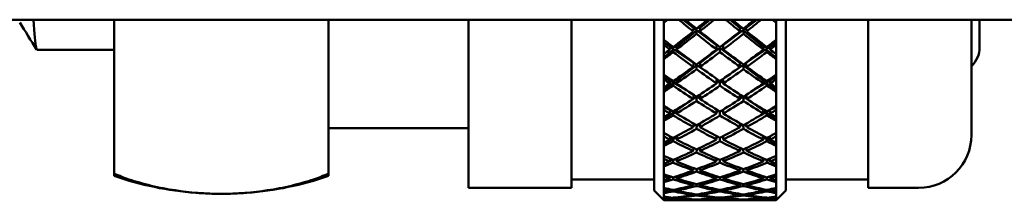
# Model space of a CAD drawing. Header units: inches. Extents: x 1 to 203, y 4 to 128.
# Tile 36 of 47: x 99.955 to 101.448, y 103.073 to 103.347. Entities that reach past the tile are written whole.
import ezdxf

# ---------------------------------------------------------------- set-up
doc = ezdxf.new("R2010")
doc.units = ezdxf.units.IN
doc.header["$LTSCALE"] = 6
doc.header["$MEASUREMENT"] = 0
doc.layers.add('Visible (ANSI)', color=7, linetype='Continuous', lineweight=50)

msp = doc.modelspace()

# ---------------------------------------------------------------- linework, layer by layer
at = {"layer": 'Visible (ANSI)'}
for p, q in [((102.1121, 103.3472), (99.645, 103.3472)), ((100.0983, 103.1137), (100.0983, 103.3472)), ((100.4233, 103.3472), (100.4233, 103.1137)), ((100.6358, 103.0922), (100.6358, 103.3472)), ((100.792, 103.0922), (100.792, 103.3472)), ((100.917, 103.0885), (100.917, 103.3472)), ((100.9352, 103.3472), (100.932, 103.3444)), ((100.932, 103.3472), (100.932, 103.3426)), ((100.932, 103.3426), (100.932, 103.3167)), ((100.977, 103.3351), (100.961, 103.3472)), ((100.977, 103.3351), (100.9783, 103.3361)), ((101.0017, 103.3472), (100.987, 103.3351)), ((101.047, 103.3351), (101.0323, 103.3472)), ((101.0557, 103.3361), (101.057, 103.3351)), ((101.073, 103.3472), (101.057, 103.3351)), ((101.102, 103.3444), (101.0988, 103.3472)), ((101.102, 103.3426), (101.102, 103.3472)), ((101.102, 103.3167), (101.102, 103.3426)), ((101.117, 103.3472), (101.117, 103.0885)), ((101.242, 103.0922), (101.242, 103.3472)), ((101.3983, 103.3472), (101.3983, 103.1722)), ((101.4108, 103.3472), (101.4108, 103.3056)), ((100.9819, 103.3309), (100.9517, 103.306)), ((100.9765, 103.3296), (100.977, 103.3351)), ((101.012, 103.3085), (100.977, 103.3351)), ((100.977, 103.3351), (100.9819, 103.3309)), ((100.9795, 103.3351), (100.977, 103.3351)), ((100.9819, 103.3309), (100.9815, 103.3256)), ((100.987, 103.3351), (100.9834, 103.3351)), ((100.9865, 103.3296), (100.987, 103.3351)), ((101.057, 103.3351), (101.022, 103.3085)), ((101.0506, 103.3351), (101.047, 103.3351)), ((101.047, 103.3351), (101.0475, 103.3296)), ((101.0521, 103.3309), (101.057, 103.3351)), ((101.0823, 103.306), (101.0521, 103.3309)), ((101.0525, 103.3256), (101.0521, 103.3309)), ((101.057, 103.3351), (101.0545, 103.3351)), ((101.057, 103.3351), (101.0575, 103.3296)), ((100.932, 103.3167), (100.932, 103.3089)), ((100.9417, 103.306), (100.932, 103.3127)), ((100.932, 103.3089), (100.932, 103.2951)), ((100.941, 103.302), (100.9417, 103.306)), ((100.9417, 103.306), (100.9438, 103.3075)), ((100.977, 103.2819), (100.9417, 103.306)), ((100.9417, 103.306), (100.9467, 103.3018)), ((100.9458, 103.306), (100.9417, 103.306)), ((100.9517, 103.306), (100.9463, 103.306)), ((100.951, 103.302), (100.9517, 103.306)), ((101.012, 103.302), (101.012, 103.3085)), ((101.022, 103.3085), (101.022, 103.302)), ((101.0923, 103.306), (101.057, 103.2819)), ((101.0823, 103.306), (101.083, 103.302)), ((101.0877, 103.306), (101.0823, 103.306)), ((101.0873, 103.3018), (101.0923, 103.306)), ((101.0923, 103.306), (101.0882, 103.306)), ((101.0902, 103.3075), (101.0923, 103.306)), ((101.102, 103.3127), (101.0923, 103.306)), ((101.0923, 103.306), (101.093, 103.302)), ((101.102, 103.3089), (101.102, 103.3167)), ((101.102, 103.2951), (101.102, 103.3089)), ((99.9811, 103.3016), (100.0983, 103.3016)), ((100.9467, 103.3018), (100.932, 103.2898)), ((100.932, 103.2951), (100.932, 103.2876)), ((100.9467, 103.3018), (100.946, 103.2982)), ((101.017, 103.3047), (100.987, 103.2819)), ((101.017, 103.2982), (101.017, 103.3047)), ((101.047, 103.2819), (101.017, 103.3047)), ((101.088, 103.2982), (101.0873, 103.3018)), ((101.102, 103.2898), (101.0873, 103.3018)), ((101.102, 103.2876), (101.102, 103.2951)), ((100.932, 103.2876), (100.932, 103.264)), ((100.9819, 103.2781), (100.9517, 103.2552)), ((100.9765, 103.2757), (100.977, 103.2819)), ((100.977, 103.2819), (100.9774, 103.2822)), ((100.9931, 103.2709), (100.977, 103.2819)), ((100.977, 103.2819), (100.9819, 103.2781)), ((100.9779, 103.2819), (100.977, 103.2819)), ((100.9819, 103.2781), (100.9815, 103.2721)), ((100.987, 103.2819), (100.9851, 103.2819)), ((100.9865, 103.2757), (100.987, 103.2819)), ((101.057, 103.2819), (101.0409, 103.2709)), ((101.0489, 103.2819), (101.047, 103.2819)), ((101.047, 103.2819), (101.0475, 103.2757)), ((101.0521, 103.2781), (101.057, 103.2819)), ((101.0823, 103.2552), (101.0521, 103.2781)), ((101.0525, 103.2721), (101.0521, 103.2781)), ((101.057, 103.2819), (101.0561, 103.2819)), ((101.0566, 103.2822), (101.057, 103.2819)), ((101.057, 103.2819), (101.0575, 103.2757)), ((101.102, 103.264), (101.102, 103.2876)), ((100.932, 103.264), (100.932, 103.2569)), ((100.9417, 103.2552), (100.932, 103.261)), ((101.102, 103.261), (101.0923, 103.2552)), ((101.102, 103.2569), (101.102, 103.264)), ((100.932, 103.2569), (100.932, 103.2445)), ((100.9467, 103.2514), (100.932, 103.2402)), ((100.941, 103.2507), (100.9417, 103.2552)), ((100.9417, 103.2552), (100.9432, 103.2561)), ((100.9649, 103.2413), (100.9417, 103.2552)), ((100.9417, 103.2552), (100.9467, 103.2514)), ((100.9445, 103.2552), (100.9417, 103.2552)), ((100.9467, 103.2514), (100.946, 103.2473)), ((100.9517, 103.2552), (100.9476, 103.2552)), ((100.951, 103.2507), (100.9517, 103.2552)), ((101.012, 103.2507), (101.012, 103.2576)), ((101.0167, 103.2543), (101.012, 103.2511)), ((101.017, 103.2473), (101.017, 103.2541)), ((101.022, 103.2511), (101.0173, 103.2543)), ((101.022, 103.2576), (101.022, 103.2507)), ((101.0923, 103.2552), (101.0691, 103.2413)), ((101.0823, 103.2552), (101.083, 103.2507)), ((101.0864, 103.2552), (101.0823, 103.2552)), ((101.0873, 103.2514), (101.0923, 103.2552)), ((101.088, 103.2473), (101.0873, 103.2514)), ((101.102, 103.2402), (101.0873, 103.2514)), ((101.0923, 103.2552), (101.0895, 103.2552)), ((101.0908, 103.2561), (101.0923, 103.2552)), ((101.0923, 103.2552), (101.093, 103.2507)), ((101.102, 103.2445), (101.102, 103.2569)), ((100.932, 103.2445), (100.932, 103.2378)), ((100.932, 103.2378), (100.932, 103.2167)), ((100.9765, 103.2271), (100.9769, 103.2333)), ((100.9865, 103.2271), (100.987, 103.2339)), ((101.047, 103.2339), (101.0475, 103.2271)), ((101.0571, 103.2333), (101.0575, 103.2271)), ((101.102, 103.2378), (101.102, 103.2445)), ((101.102, 103.2167), (101.102, 103.2378)), ((100.932, 103.2167), (100.932, 103.2105)), ((100.9819, 103.2306), (100.9517, 103.2099)), ((100.9819, 103.2306), (100.9815, 103.2239)), ((100.9819, 103.2306), (100.9819, 103.2306)), ((100.9866, 103.2283), (100.9823, 103.2308)), ((101.0517, 103.2308), (101.0474, 103.2283)), ((101.0823, 103.2099), (101.0521, 103.2306)), ((101.0525, 103.2239), (101.0521, 103.2306)), ((101.0521, 103.2306), (101.0521, 103.2306)), ((101.102, 103.2105), (101.102, 103.2167)), ((100.9417, 103.2099), (100.932, 103.2149)), ((100.932, 103.2105), (100.932, 103.1996)), ((100.9467, 103.2065), (100.932, 103.1965)), ((100.941, 103.205), (100.9417, 103.2099)), ((100.9417, 103.2099), (100.9424, 103.2103)), ((100.9511, 103.2052), (100.9417, 103.2099)), ((100.9417, 103.2099), (100.9467, 103.2065)), ((100.9429, 103.2099), (100.9417, 103.2099)), ((100.9467, 103.2065), (100.946, 103.202)), ((100.9517, 103.2099), (100.9492, 103.2099)), ((100.951, 103.205), (100.9517, 103.2099)), ((101.012, 103.205), (101.012, 103.2111)), ((101.0154, 103.209), (101.012, 103.207)), ((101.017, 103.202), (101.017, 103.208)), ((101.022, 103.207), (101.0186, 103.209)), ((101.022, 103.2111), (101.022, 103.205)), ((101.0823, 103.2099), (101.083, 103.205)), ((101.0848, 103.2099), (101.0823, 103.2099)), ((101.0923, 103.2099), (101.0829, 103.2052)), ((101.0873, 103.2065), (101.0923, 103.2099)), ((101.088, 103.202), (101.0873, 103.2065)), ((101.102, 103.1965), (101.0873, 103.2065)), ((101.0923, 103.2099), (101.0911, 103.2099)), ((101.0916, 103.2103), (101.0923, 103.2099)), ((101.102, 103.2149), (101.0923, 103.2099)), ((101.0923, 103.2099), (101.093, 103.205)), ((101.102, 103.1996), (101.102, 103.2105)), ((100.932, 103.1996), (100.932, 103.1937)), ((100.932, 103.1937), (100.932, 103.1755)), ((100.9765, 103.1844), (100.9768, 103.1899)), ((100.9803, 103.1879), (100.9766, 103.1857)), ((100.9818, 103.1874), (100.9815, 103.1817)), ((100.9866, 103.187), (100.9837, 103.1885)), ((100.9865, 103.1844), (100.9869, 103.1903)), ((101.0471, 103.1903), (101.0475, 103.1844)), ((101.0503, 103.1885), (101.0474, 103.187)), ((101.0525, 103.1817), (101.0522, 103.1874)), ((101.0574, 103.1857), (101.0537, 103.1879)), ((101.0572, 103.1899), (101.0575, 103.1844)), ((101.102, 103.1937), (101.102, 103.1996)), ((101.102, 103.1755), (101.102, 103.1937)), ((100.4233, 103.1828), (100.6358, 103.1828)), ((100.932, 103.1755), (100.932, 103.1702)), ((100.9376, 103.1725), (100.932, 103.1748)), ((100.9549, 103.1727), (100.9517, 103.1708)), ((101.0823, 103.1708), (101.0791, 103.1727)), ((101.102, 103.1748), (101.0964, 103.1725)), ((101.102, 103.1702), (101.102, 103.1755)), ((100.932, 103.1702), (100.932, 103.1609)), ((100.9467, 103.1677), (100.932, 103.1589)), ((100.932, 103.1609), (100.932, 103.1559)), ((100.941, 103.1655), (100.9417, 103.1703)), ((100.9467, 103.1677), (100.946, 103.1629)), ((100.9461, 103.1681), (100.9467, 103.1677)), ((100.9512, 103.1668), (100.9471, 103.1686)), ((100.951, 103.1655), (100.9517, 103.1708)), ((100.9517, 103.1708), (100.9513, 103.1708)), ((101.012, 103.1655), (101.012, 103.1706)), ((101.0136, 103.1698), (101.012, 103.1689)), ((101.017, 103.1629), (101.017, 103.168)), ((101.022, 103.1689), (101.0204, 103.1698)), ((101.022, 103.1706), (101.022, 103.1655)), ((101.0823, 103.1708), (101.083, 103.1655)), ((101.0827, 103.1708), (101.0823, 103.1708)), ((101.0869, 103.1686), (101.0828, 103.1668)), ((101.0873, 103.1677), (101.0879, 103.1681)), ((101.088, 103.1629), (101.0873, 103.1677)), ((101.102, 103.1589), (101.0873, 103.1677)), ((101.0923, 103.1703), (101.093, 103.1655)), ((101.102, 103.1609), (101.102, 103.1702)), ((101.102, 103.1559), (101.102, 103.1609)), ((100.932, 103.1559), (100.932, 103.1407)), ((100.9765, 103.1481), (100.9768, 103.1527)), ((100.9785, 103.1519), (100.9766, 103.1509)), ((100.9818, 103.1506), (100.9815, 103.1458)), ((100.9867, 103.1521), (100.9858, 103.1525)), ((100.9865, 103.1481), (100.9868, 103.153)), ((101.0472, 103.153), (101.0475, 103.1481)), ((101.0482, 103.1525), (101.0473, 103.1521)), ((101.0525, 103.1458), (101.0522, 103.1506)), ((101.0574, 103.1509), (101.0555, 103.1519)), ((101.0572, 103.1527), (101.0575, 103.1481)), ((101.102, 103.1407), (101.102, 103.1559)), ((100.932, 103.1407), (100.932, 103.1364)), ((100.932, 103.1364), (100.932, 103.1288)), ((100.9391, 103.1317), (100.932, 103.1281)), ((100.932, 103.1288), (100.932, 103.1248)), ((100.941, 103.1325), (100.9415, 103.1366)), ((100.9454, 103.1349), (100.9411, 103.1327)), ((100.9466, 103.1349), (100.946, 103.1305)), ((100.9514, 103.1351), (100.949, 103.1359)), ((100.951, 103.1325), (100.9516, 103.137)), ((101.012, 103.1325), (101.012, 103.1368)), ((101.017, 103.1305), (101.017, 103.1346)), ((101.022, 103.1368), (101.022, 103.1325)), ((101.0824, 103.137), (101.083, 103.1325)), ((101.085, 103.1359), (101.0826, 103.1351)), ((101.088, 103.1305), (101.0874, 103.1349)), ((101.0929, 103.1327), (101.0886, 103.1349)), ((101.0925, 103.1366), (101.093, 103.1325)), ((101.102, 103.1281), (101.0949, 103.1317)), ((101.102, 103.1364), (101.102, 103.1407)), ((101.102, 103.1288), (101.102, 103.1364)), ((101.102, 103.1248), (101.102, 103.1288)), ((100.0983, 103.1137), (100.0983, 103.1104)), ((100.4233, 103.1104), (100.4233, 103.1137)), ((100.932, 103.1248), (100.932, 103.1129)), ((100.932, 103.1129), (100.932, 103.1095)), ((100.9765, 103.1187), (100.9767, 103.1223)), ((100.9817, 103.1206), (100.9815, 103.1169)), ((100.9865, 103.1187), (100.9867, 103.1225)), ((101.0473, 103.1225), (101.0475, 103.1187)), ((101.0525, 103.1169), (101.0523, 103.1206)), ((101.0573, 103.1223), (101.0575, 103.1187)), ((101.102, 103.1129), (101.102, 103.1248)), ((101.102, 103.1095), (101.102, 103.1129)), ((100.792, 103.1047), (100.917, 103.1047)), ((100.932, 103.1095), (100.932, 103.1038)), ((100.932, 103.1038), (100.932, 103.1009)), ((100.932, 103.1009), (100.932, 103.0923)), ((100.941, 103.1066), (100.9414, 103.1097)), ((100.9434, 103.1091), (100.9412, 103.1081)), ((100.9464, 103.1083), (100.946, 103.1051)), ((100.951, 103.1066), (100.9514, 103.11)), ((100.9765, 103.0964), (100.9766, 103.099)), ((100.9816, 103.0978), (100.9815, 103.0951)), ((100.9865, 103.0964), (100.9866, 103.0991)), ((101.012, 103.1066), (101.012, 103.1098)), ((101.017, 103.1051), (101.017, 103.1082)), ((101.022, 103.1098), (101.022, 103.1066)), ((101.0474, 103.0991), (101.0475, 103.0964)), ((101.0525, 103.0951), (101.0524, 103.0978)), ((101.0574, 103.099), (101.0575, 103.0964)), ((101.0826, 103.11), (101.083, 103.1066)), ((101.088, 103.1051), (101.0876, 103.1083)), ((101.0928, 103.1081), (101.0906, 103.1091)), ((101.0926, 103.1097), (101.093, 103.1066)), ((101.102, 103.1038), (101.102, 103.1095)), ((101.102, 103.1009), (101.102, 103.1038)), ((101.102, 103.0923), (101.102, 103.1009)), ((101.117, 103.1047), (101.242, 103.1047)), ((100.6358, 103.0922), (100.792, 103.0922)), ((100.917, 103.0885), (100.932, 103.0735)), ((100.932, 103.0923), (100.932, 103.09)), ((100.932, 103.09), (100.932, 103.0862)), ((100.932, 103.0862), (100.932, 103.0843)), ((100.932, 103.0843), (100.932, 103.0792)), ((100.941, 103.088), (100.9413, 103.0901)), ((100.9463, 103.0891), (100.946, 103.087)), ((100.951, 103.088), (100.9513, 103.0902)), ((100.9765, 103.0815), (100.9766, 103.0831)), ((100.9816, 103.0823), (100.9815, 103.0807)), ((100.9865, 103.0815), (100.9866, 103.0832)), ((101.012, 103.088), (101.012, 103.0902)), ((101.017, 103.087), (101.017, 103.0891)), ((101.022, 103.0902), (101.022, 103.088)), ((101.0474, 103.0832), (101.0475, 103.0815)), ((101.0525, 103.0807), (101.0524, 103.0823)), ((101.0574, 103.0831), (101.0575, 103.0815)), ((101.0827, 103.0902), (101.083, 103.088)), ((101.088, 103.087), (101.0877, 103.0891)), ((101.0927, 103.0901), (101.093, 103.088)), ((101.102, 103.09), (101.102, 103.0923)), ((101.102, 103.0862), (101.102, 103.09)), ((101.117, 103.0885), (101.102, 103.0735)), ((101.102, 103.0843), (101.102, 103.0862)), ((101.102, 103.0792), (101.102, 103.0843)), ((101.242, 103.0922), (101.3183, 103.0922)), ((100.932, 103.0792), (100.932, 103.0779)), ((100.932, 103.0779), (100.932, 103.076)), ((100.932, 103.076), (100.932, 103.0752)), ((100.932, 103.0752), (100.932, 103.0736)), ((100.932, 103.0736), (100.932, 103.0735)), ((100.932, 103.0735), (100.932, 103.0735)), ((100.932, 103.0735), (100.9373, 103.0735)), ((100.941, 103.0769), (100.9412, 103.078)), ((100.941, 103.0735), (100.941, 103.0735)), ((100.9462, 103.0775), (100.946, 103.0764)), ((100.951, 103.0769), (100.9512, 103.078)), ((100.951, 103.0735), (100.951, 103.0735)), ((100.9548, 103.0735), (101.0082, 103.0735)), ((100.9765, 103.0742), (100.9765, 103.0748)), ((100.9815, 103.0745), (100.9815, 103.074)), ((100.9865, 103.0742), (100.9865, 103.0748)), ((101.012, 103.0769), (101.012, 103.078)), ((101.012, 103.0735), (101.012, 103.0735)), ((101.017, 103.0764), (101.017, 103.0774)), ((101.022, 103.078), (101.022, 103.0769)), ((101.022, 103.0735), (101.022, 103.0735)), ((101.0258, 103.0735), (101.0792, 103.0735)), ((101.0475, 103.0748), (101.0475, 103.0742)), ((101.0525, 103.074), (101.0525, 103.0745)), ((101.0575, 103.0748), (101.0575, 103.0742)), ((101.0828, 103.078), (101.083, 103.0769)), ((101.083, 103.0735), (101.083, 103.0735)), ((101.088, 103.0764), (101.0878, 103.0775)), ((101.0928, 103.078), (101.093, 103.0769)), ((101.093, 103.0735), (101.093, 103.0735)), ((101.0967, 103.0735), (101.102, 103.0735)), ((101.102, 103.0779), (101.102, 103.0792)), ((101.102, 103.076), (101.102, 103.0779)), ((101.102, 103.0752), (101.102, 103.076)), ((101.102, 103.0736), (101.102, 103.0752)), ((101.102, 103.0735), (101.102, 103.0736)), ((101.102, 103.0735), (101.102, 103.0735))]:
    msp.add_line(p, q, dxfattribs=at)
for centre, radius, start, end in [((101.3708, 103.3056), 0.04, 313.4325, 0), ((101.3183, 103.1722), 0.08, 270, 0), ((100.2608, 103.5832), 0.5, 251.0344, 265.5491), ((100.2608, 103.5832), 0.5, 274.4509, 288.9656)]:
    msp.add_arc(centre, radius, start, end, dxfattribs=at)
for centre, major_axis, ratio, start_param, end_param in [((101.022, 103.7297), (0.6364, 0.6364), 0.251762, 4.328176, 4.336785), ((101.012, 103.7297), (-0.6153, 0.6153), 0.370668, 1.838069, 1.871598), ((101.022, 103.7297), (-0.6153, 0.6153), 0.370668, 1.838069, 1.863968), ((101.012, 103.7297), (0.6268, 0.6268), 0.310215, 4.365052, 4.390951), ((101.022, 103.7297), (0.6268, 0.6268), 0.310215, 4.357421, 4.390951), ((101.012, 103.7297), (-0.6268, 0.6268), 0.310215, 1.892235, 1.925764), ((101.022, 103.7297), (-0.6268, 0.6268), 0.310215, 1.892235, 1.918134), ((101.012, 103.7297), (0.6153, 0.6153), 0.370668, 4.419217, 4.445116), ((101.022, 103.7297), (0.6153, 0.6153), 0.370668, 4.411587, 4.445116), ((101.012, 103.7297), (-0.6364, 0.6364), 0.251762, 1.9464, 1.95501), ((101.012, 103.7297), (0.6268, 0.6268), 0.310215, 4.31092, 4.357421), ((101.022, 103.7297), (0.6268, 0.6268), 0.310215, 4.303256, 4.349791), ((101.012, 103.7297), (-0.6153, 0.6153), 0.370668, 1.879229, 1.925764), ((101.022, 103.7297), (-0.6153, 0.6153), 0.370668, 1.871598, 1.918145), ((101.012, 103.7297), (0.6153, 0.6153), 0.370668, 4.365041, 4.411587), ((101.022, 103.7297), (0.6153, 0.6153), 0.370668, 4.357421, 4.403957), ((101.012, 103.7297), (-0.6268, 0.6268), 0.310215, 1.933394, 1.979929), ((101.022, 103.7297), (-0.6268, 0.6268), 0.310215, 1.925764, 1.972265), ((101.022, 103.7297), (0.6021, -0.6021), 0.433601, 4.983945, 5.005527), ((101.012, 103.7297), (-0.6021, 0.6021), 0.433601, 1.857721, 1.871598), ((101.012, 103.7297), (0.6021, 0.6021), 0.433601, 4.419251, 4.440833), ((101.022, 103.7297), (-0.6021, -0.6021), 0.433601, 1.269994, 1.283872), ((101.012, 103.7297), (0.6268, 0.6268), 0.310215, 4.289378, 4.303256), ((101.022, 103.7297), (0.6268, 0.6268), 0.310215, 4.27401, 4.295592), ((101.012, 103.7297), (-0.6021, 0.6021), 0.433601, 1.879263, 1.925764), ((101.022, 103.7297), (0.6021, -0.6021), 0.433601, 5.013191, 5.059726), ((101.012, 103.7297), (0.6153, 0.6153), 0.370668, 4.310886, 4.357421), ((101.022, 103.7297), (0.6153, 0.6153), 0.370668, 4.303256, 4.349802), ((101.012, 103.7297), (-0.6153, 0.6153), 0.370668, 1.933383, 1.979929), ((101.022, 103.7297), (-0.6153, 0.6153), 0.370668, 1.925764, 1.972299), ((101.012, 103.7297), (0.6021, 0.6021), 0.433601, 4.365052, 4.411587), ((101.022, 103.7297), (-0.6021, -0.6021), 0.433601, 1.215829, 1.26233), ((101.012, 103.7297), (-0.6268, 0.6268), 0.310215, 1.987593, 2.009175), ((101.022, 103.7297), (-0.6268, 0.6268), 0.310215, 1.979929, 1.993807), ((101.022, 103.7297), (0.5871, -0.5871), 0.499563, 5.038111, 5.059692), ((101.012, 103.7297), (0.6153, 0.6153), 0.370668, 4.256755, 4.303256), ((101.022, 103.7297), (0.6153, 0.6153), 0.370668, 4.249091, 4.295626), ((101.012, 103.7297), (-0.6021, 0.6021), 0.433601, 1.933394, 1.979929), ((101.022, 103.7297), (0.6021, -0.6021), 0.433601, 5.067356, 5.113903), ((101.012, 103.7297), (0.6021, 0.6021), 0.433601, 4.310875, 4.357421), ((101.022, 103.7297), (-0.6021, -0.6021), 0.433601, 1.161663, 1.208198), ((101.012, 103.7297), (-0.6153, 0.6153), 0.370668, 1.98756, 2.034095), ((101.022, 103.7297), (-0.6153, 0.6153), 0.370668, 1.979929, 2.026431), ((101.012, 103.7297), (0.5871, 0.5871), 0.499563, 4.365086, 4.386667), ((101.012, 103.7297), (-0.5871, 0.5871), 0.499563, 1.911886, 1.925764), ((101.012, 103.7297), (0.6153, 0.6153), 0.370668, 4.235213, 4.249091), ((101.022, 103.7297), (0.6153, 0.6153), 0.370668, 4.219845, 4.241427), ((101.012, 103.7297), (-0.5871, 0.5871), 0.499563, 1.933428, 1.979929), ((101.022, 103.7297), (0.5871, -0.5871), 0.499563, 5.067356, 5.113892), ((101.012, 103.7297), (0.6021, 0.6021), 0.433601, 4.256721, 4.303256), ((101.022, 103.7297), (-0.6021, -0.6021), 0.433601, 1.107498, 1.154044), ((101.012, 103.7297), (-0.6021, 0.6021), 0.433601, 1.987548, 2.034095), ((101.022, 103.7297), (0.6021, -0.6021), 0.433601, 5.121522, 5.168057), ((101.012, 103.7297), (0.5871, 0.5871), 0.499563, 4.310886, 4.357421), ((101.022, 103.7297), (-0.5871, -0.5871), 0.499563, 1.161663, 1.208165), ((101.012, 103.7297), (-0.6153, 0.6153), 0.370668, 2.041759, 2.06334), ((101.022, 103.7297), (-0.5871, -0.5871), 0.499563, 1.215829, 1.229707), ((101.022, 103.7297), (-0.6153, 0.6153), 0.370668, 2.034095, 2.047973), ((101.022, 103.7297), (0.5703, -0.5703), 0.569199, 5.092276, 5.113858), ((101.012, 103.7297), (0.6021, 0.6021), 0.433601, 4.202589, 4.249091), ((101.022, 103.7297), (-0.6021, -0.6021), 0.433601, 1.053333, 1.099868), ((101.012, 103.7297), (-0.5871, 0.5871), 0.499563, 1.98756, 2.034095), ((101.022, 103.7297), (0.5871, -0.5871), 0.499563, 5.121522, 5.168068), ((101.012, 103.7297), (0.5871, 0.5871), 0.499563, 4.25671, 4.303256), ((101.022, 103.7297), (-0.5871, -0.5871), 0.499563, 1.107498, 1.154033), ((101.012, 103.7297), (-0.6021, 0.6021), 0.433601, 2.041725, 2.08826), ((101.022, 103.7297), (0.6021, -0.6021), 0.433601, 5.175687, 5.222189), ((101.012, 103.7297), (0.5703, 0.5703), 0.569199, 4.31092, 4.332502), ((101.012, 103.7297), (-0.5703, 0.5703), 0.569199, 1.966051, 1.979929), ((101.012, 103.7297), (0.6021, 0.6021), 0.433601, 4.181047, 4.194925), ((101.022, 103.7297), (-0.6021, -0.6021), 0.433601, 1.024087, 1.045669), ((101.012, 103.7297), (-0.5703, 0.5703), 0.569199, 1.987593, 2.034095), ((101.022, 103.7297), (0.5703, -0.5703), 0.569199, 5.121522, 5.168057), ((101.012, 103.7297), (0.5871, 0.5871), 0.499563, 4.202556, 4.249091), ((101.022, 103.7297), (-0.5871, -0.5871), 0.499563, 1.053333, 1.099879), ((101.012, 103.7297), (-0.5871, 0.5871), 0.499563, 2.041714, 2.08826), ((101.022, 103.7297), (0.5871, -0.5871), 0.499563, 5.175687, 5.222222), ((101.012, 103.7297), (0.5703, 0.5703), 0.569199, 4.256721, 4.303256), ((101.022, 103.7297), (-0.5703, -0.5703), 0.569199, 1.107498, 1.153999), ((101.012, 103.7297), (-0.6021, 0.6021), 0.433601, 2.095924, 2.117506), ((101.022, 103.7297), (-0.5703, -0.5703), 0.569199, 1.161663, 1.175541), ((101.022, 103.7297), (0.6021, -0.6021), 0.433601, 5.229853, 5.243731), ((101.022, 103.7297), (0.5519, -0.5519), 0.643269, 5.146442, 5.168023), ((101.012, 103.7297), (0.5871, 0.5871), 0.499563, 4.148424, 4.194925), ((101.022, 103.7297), (-0.5871, -0.5871), 0.499563, 0.999167, 1.045702), ((101.012, 103.7297), (-0.5703, 0.5703), 0.569199, 2.041725, 2.08826), ((101.022, 103.7297), (0.5703, -0.5703), 0.569199, 5.175687, 5.222234), ((101.012, 103.7297), (0.5703, 0.5703), 0.569199, 4.202544, 4.249091), ((101.022, 103.7297), (-0.5703, -0.5703), 0.569199, 1.053333, 1.099868), ((101.012, 103.7297), (-0.5871, 0.5871), 0.499563, 2.09589, 2.142425), ((101.022, 103.7297), (0.5871, -0.5871), 0.499563, 5.229853, 5.276354), ((101.012, 103.7297), (0.5519, 0.5519), 0.643269, 4.256755, 4.278336), ((101.012, 103.7297), (-0.5519, 0.5519), 0.643269, 2.020217, 2.034095), ((101.012, 103.7297), (0.5871, 0.5871), 0.499563, 4.126882, 4.14076), ((101.022, 103.7297), (-0.5871, -0.5871), 0.499563, 0.969922, 0.991503), ((101.012, 103.7297), (-0.5519, 0.5519), 0.643269, 2.041759, 2.08826), ((101.022, 103.7297), (0.5519, -0.5519), 0.643269, 5.175687, 5.222222), ((101.012, 103.7297), (0.5703, 0.5703), 0.569199, 4.14839, 4.194925), ((101.022, 103.7297), (-0.5703, -0.5703), 0.569199, 0.999167, 1.045714), ((101.012, 103.7297), (-0.5703, 0.5703), 0.569199, 2.095879, 2.142425), ((101.022, 103.7297), (0.5703, -0.5703), 0.569199, 5.229853, 5.276388), ((101.012, 103.7297), (0.5519, 0.5519), 0.643269, 4.202556, 4.249091), ((101.022, 103.7297), (-0.5519, -0.5519), 0.643269, 1.053333, 1.099834), ((101.012, 103.7297), (-0.5871, 0.5871), 0.499563, 2.150089, 2.171671), ((101.022, 103.7297), (-0.5519, -0.5519), 0.643269, 1.107498, 1.121376), ((101.022, 103.7297), (0.5871, -0.5871), 0.499563, 5.284018, 5.297896), ((101.012, 103.7297), (0.5703, 0.5703), 0.569199, 4.094259, 4.14076), ((101.022, 103.7297), (-0.5703, -0.5703), 0.569199, 0.945002, 0.991537), ((101.012, 103.7297), (-0.5519, 0.5519), 0.643269, 2.09589, 2.142425), ((101.022, 103.7297), (0.5519, -0.5519), 0.643269, 5.229853, 5.276399), ((101.012, 103.7297), (0.5519, 0.5519), 0.643269, 4.148379, 4.194925), ((101.022, 103.7297), (-0.5519, -0.5519), 0.643269, 0.999167, 1.045702), ((101.012, 103.7297), (-0.5703, 0.5703), 0.569199, 2.150056, 2.196591), ((101.022, 103.7297), (0.5703, -0.5703), 0.569199, 5.284018, 5.330519), ((101.022, 103.7297), (0.5319, -0.5319), 0.722693, 5.200607, 5.222189), ((101.012, 103.7297), (-0.5319, 0.5319), 0.722693, 2.074382, 2.08826), ((101.012, 103.7297), (0.5703, 0.5703), 0.569199, 4.072717, 4.086595), ((101.022, 103.7297), (-0.5703, -0.5703), 0.569199, 0.915756, 0.937338), ((101.012, 103.7297), (-0.5319, 0.5319), 0.722693, 2.095924, 2.142425), ((101.022, 103.7297), (0.5319, -0.5319), 0.722693, 5.229853, 5.276388), ((101.012, 103.7297), (0.5519, 0.5519), 0.643269, 4.094225, 4.14076), ((101.022, 103.7297), (-0.5519, -0.5519), 0.643269, 0.945002, 0.991548), ((101.012, 103.7297), (-0.5519, 0.5519), 0.643269, 2.150045, 2.196591), ((101.022, 103.7297), (0.5519, -0.5519), 0.643269, 5.284018, 5.330553), ((101.012, 103.7297), (0.5319, 0.5319), 0.722693, 4.14839, 4.194925), ((101.022, 103.7297), (-0.5319, -0.5319), 0.722693, 0.999167, 1.045669), ((101.012, 103.7297), (0.5319, 0.5319), 0.722693, 4.202589, 4.224171), ((101.012, 103.7297), (-0.5703, 0.5703), 0.569199, 2.204255, 2.225836), ((101.022, 103.7297), (-0.5319, -0.5319), 0.722693, 1.053333, 1.067211), ((101.022, 103.7297), (0.5703, -0.5703), 0.569199, 5.338183, 5.352061), ((101.022, 103.7297), (0.5103, -0.5103), 0.808595, 5.254772, 5.276354), ((101.012, 103.7297), (0.5519, 0.5519), 0.643269, 4.040093, 4.086595), ((101.022, 103.7297), (-0.5519, -0.5519), 0.643269, 0.890836, 0.937372), ((101.012, 103.7297), (-0.5319, 0.5319), 0.722693, 2.150056, 2.196591), ((101.022, 103.7297), (0.5319, -0.5319), 0.722693, 5.284018, 5.330564), ((101.012, 103.7297), (0.5319, 0.5319), 0.722693, 4.094214, 4.14076), ((101.022, 103.7297), (-0.5319, -0.5319), 0.722693, 0.945002, 0.991537), ((101.012, 103.7297), (-0.5519, 0.5519), 0.643269, 2.204221, 2.250756), ((101.022, 103.7297), (0.5519, -0.5519), 0.643269, 5.338183, 5.384685), ((101.012, 103.7297), (0.5103, 0.5103), 0.808595, 4.148424, 4.170006), ((101.012, 103.7297), (-0.5103, 0.5103), 0.808595, 2.128547, 2.142425), ((101.012, 103.7297), (0.5519, 0.5519), 0.643269, 4.018551, 4.032429), ((101.022, 103.7297), (-0.5519, -0.5519), 0.643269, 0.861591, 0.883172), ((101.012, 103.7297), (-0.5103, 0.5103), 0.808595, 2.150089, 2.196591), ((101.022, 103.7297), (0.5103, -0.5103), 0.808595, 5.284018, 5.330553), ((101.012, 103.7297), (0.5319, 0.5319), 0.722693, 4.040059, 4.086595), ((101.022, 103.7297), (-0.5319, -0.5319), 0.722693, 0.890836, 0.937383), ((101.012, 103.7297), (-0.5319, 0.5319), 0.722693, 2.20421, 2.250756), ((101.022, 103.7297), (0.5319, -0.5319), 0.722693, 5.338183, 5.384719), ((101.012, 103.7297), (0.5103, 0.5103), 0.808595, 4.094225, 4.14076), ((101.022, 103.7297), (-0.5103, -0.5103), 0.808595, 0.945002, 0.991503), ((101.012, 103.7297), (-0.5519, 0.5519), 0.643269, 2.25842, 2.280002), ((101.022, 103.7297), (-0.5103, -0.5103), 0.808595, 0.999167, 1.013045), ((101.022, 103.7297), (0.5519, -0.5519), 0.643269, 5.392349, 5.406227), ((101.022, 103.7297), (0.4872, -0.4872), 0.902374, 5.308938, 5.330519), ((101.012, 103.7297), (-0.4872, 0.4872), 0.902374, 2.182713, 2.196591), ((101.012, 103.7297), (0.5319, 0.5319), 0.722693, 3.964386, 3.978264), ((101.022, 103.7297), (-0.5319, -0.5319), 0.722693, 0.807425, 0.829007), ((101.012, 103.7297), (0.5319, 0.5319), 0.722693, 3.985928, 4.032429), ((101.012, 103.7297), (-0.4872, 0.4872), 0.902374, 2.204255, 2.250756), ((101.022, 103.7297), (-0.5319, -0.5319), 0.722693, 0.836671, 0.883206), ((101.022, 103.7297), (0.4872, -0.4872), 0.902374, 5.338183, 5.384719), ((101.012, 103.7297), (-0.5103, 0.5103), 0.808595, 2.204221, 2.250756), ((101.012, 103.7297), (0.5103, 0.5103), 0.808595, 3.985894, 4.032429), ((101.022, 103.7297), (0.5103, -0.5103), 0.808595, 5.338183, 5.38473), ((101.022, 103.7297), (-0.5103, -0.5103), 0.808595, 0.836671, 0.883217), ((101.012, 103.7297), (0.5103, 0.5103), 0.808595, 4.040048, 4.086595), ((101.012, 103.7297), (-0.5103, 0.5103), 0.808595, 2.258375, 2.304922), ((101.022, 103.7297), (-0.5103, -0.5103), 0.808595, 0.890836, 0.937372), ((101.022, 103.7297), (0.5103, -0.5103), 0.808595, 5.392349, 5.438884), ((101.012, 103.7297), (-0.5319, 0.5319), 0.722693, 2.258386, 2.304922), ((101.012, 103.7297), (0.4872, 0.4872), 0.902374, 4.040059, 4.086595), ((101.022, 103.7297), (0.5319, -0.5319), 0.722693, 5.392349, 5.43885), ((101.022, 103.7297), (-0.4872, -0.4872), 0.902374, 0.890836, 0.937338), ((101.012, 103.7297), (0.4872, 0.4872), 0.902374, 4.094259, 4.11584), ((101.012, 103.7297), (-0.5319, 0.5319), 0.722693, 2.312586, 2.334167), ((101.022, 103.7297), (-0.4872, -0.4872), 0.902374, 0.945002, 0.95888), ((101.022, 103.7297), (0.5319, -0.5319), 0.722693, 5.446514, 5.460392), ((101.022, 103.7297), (-0.4654, -0.4654), 0.994232, 0.650714, 0.672296), ((101.012, 103.7297), (0.4654, 0.4654), 0.994232, 3.807675, 3.821553), ((101.012, 103.7297), (0.5103, 0.5103), 0.808595, 3.91022, 3.924098), ((101.022, 103.7297), (-0.5103, -0.5103), 0.808595, 0.75326, 0.774842), ((101.022, 103.7297), (-0.4897, -0.4897), 0.891933, 0.70488, 0.726461), ((101.012, 103.7297), (0.4897, 0.4897), 0.891933, 3.86184, 3.875718), ((101.012, 103.7297), (0.5103, 0.5103), 0.808595, 3.931762, 3.978264), ((101.012, 103.7297), (0.4654, 0.4654), 0.994232, 3.829217, 3.875718), ((101.012, 103.7297), (0.4872, 0.4872), 0.902374, 3.877597, 3.924098), ((101.022, 103.7297), (-0.5103, -0.5103), 0.808595, 0.782506, 0.829041), ((101.022, 103.7297), (-0.4654, -0.4654), 0.994232, 0.67996, 0.726495), ((101.022, 103.7297), (-0.4872, -0.4872), 0.902374, 0.72834, 0.774875), ((101.012, 103.7297), (-0.4872, 0.4872), 0.902374, 2.258386, 2.304922), ((101.012, 103.7297), (0.4872, 0.4872), 0.902374, 3.931729, 3.978264), ((101.012, 103.7297), (0.4654, 0.4654), 0.994232, 3.883348, 3.929883), ((101.022, 103.7297), (0.4872, -0.4872), 0.902374, 5.392349, 5.438895), ((101.022, 103.7297), (-0.4872, -0.4872), 0.902374, 0.782506, 0.829052), ((101.022, 103.7297), (-0.4654, -0.4654), 0.994232, 0.734125, 0.780672), ((101.012, 103.7297), (0.4872, 0.4872), 0.902374, 3.985883, 4.032429), ((101.012, 103.7297), (-0.4872, 0.4872), 0.902374, 2.312541, 2.359087), ((101.012, 103.7297), (-0.4654, 0.4654), 0.994232, 2.360921, 2.407467), ((101.022, 103.7297), (-0.4872, -0.4872), 0.902374, 0.836671, 0.883206), ((101.022, 103.7297), (0.4872, -0.4872), 0.902374, 5.446514, 5.493049), ((101.022, 103.7297), (0.4654, -0.4654), 0.994232, 5.494895, 5.54143), ((101.012, 103.7297), (-0.5103, 0.5103), 0.808595, 2.312552, 2.359087), ((101.012, 103.7297), (-0.4654, 0.4654), 0.994232, 2.415098, 2.461633), ((101.012, 103.7297), (-0.4872, 0.4872), 0.902374, 2.366717, 2.413252), ((101.022, 103.7297), (0.5103, -0.5103), 0.808595, 5.446514, 5.493016), ((101.022, 103.7297), (0.4654, -0.4654), 0.994232, 5.54906, 5.595561), ((101.022, 103.7297), (0.4872, -0.4872), 0.902374, 5.50068, 5.547181), ((101.012, 103.7297), (-0.4654, 0.4654), 0.994232, 2.469297, 2.490878), ((101.012, 103.7297), (-0.5103, 0.5103), 0.808595, 2.366751, 2.388333), ((101.012, 103.7297), (-0.4897, 0.4897), 0.891933, 2.415131, 2.436713), ((101.022, 103.7297), (0.4654, -0.4654), 0.994232, 5.603225, 5.617103), ((101.022, 103.7297), (0.5103, -0.5103), 0.808595, 5.50068, 5.514558), ((101.022, 103.7297), (0.4897, -0.4897), 0.891933, 5.54906, 5.562938)]:
    msp.add_ellipse(centre, major_axis=major_axis, ratio=ratio, start_param=start_param, end_param=end_param, dxfattribs=at)
msp.add_open_spline([(99.9807, 103.302), (99.9721, 103.3156), (99.9635, 103.3293), (99.955, 103.343)], degree=3, dxfattribs=at)
for points, knots in [([(99.976, 103.3472), (99.9772, 103.3252), (99.9785, 103.3108), (99.9802, 103.3027), (99.9807, 103.3016), (99.9811, 103.3016)], [49.7849503, 49.7849503, 49.7849503, 49.7849503, 50.1598824, 50.1598824, 50.29332, 50.29332, 50.29332, 50.29332]), ([(100.0983, 103.1137), (100.1057, 103.1106), (100.1133, 103.1077), (100.1308, 103.1018), (100.1424, 103.0984), (100.1664, 103.0927), (100.1789, 103.0903), (100.2119, 103.0853), (100.2384, 103.0833), (100.2831, 103.0833), (100.3096, 103.0853), (100.3426, 103.0903), (100.3551, 103.0927), (100.3791, 103.0984), (100.3907, 103.1018), (100.4082, 103.1077), (100.4158, 103.1106), (100.4233, 103.1137)], [2.9454207, 2.9454207, 2.9454207, 2.9454207, 3.0133777, 3.0133777, 3.1057895, 3.1057895, 3.1982012, 3.1982012, 3.3682656, 3.3682656, 3.5383301, 3.5383301, 3.6307418, 3.6307418, 3.7231536, 3.7231536, 3.7911106, 3.7911106, 3.7911106, 3.7911106]), ([(100.2995, 103.0848), (100.2864, 103.0838), (100.2729, 103.0832), (100.2486, 103.0832), (100.2351, 103.0838), (100.222, 103.0848)], [1.0299232, 1.0299232, 1.0299232, 1.0299232, 1.1227552, 1.1227552, 1.2155873, 1.2155873, 1.2155873, 1.2155873])]:
    msp.add_open_spline(points, degree=3, knots=knots, dxfattribs=at)

doc.saveas('drawing.dxf')
